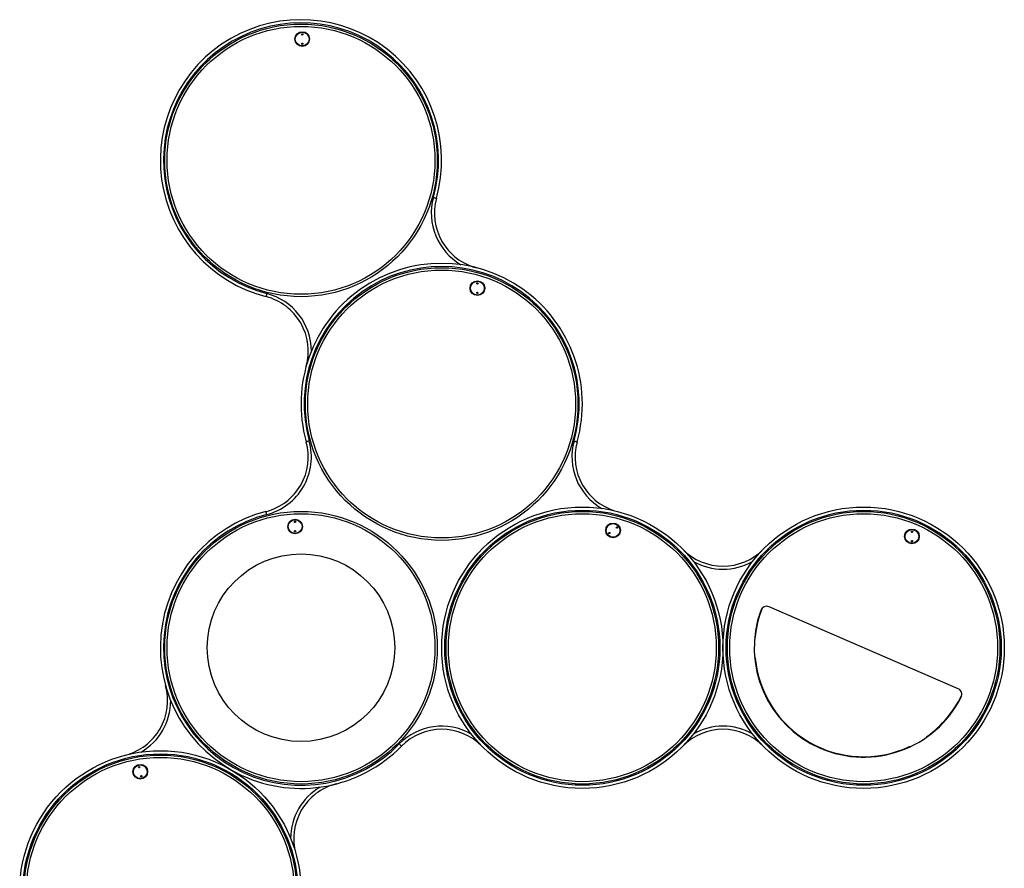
# Model space of a CAD drawing. Header units: millimetres. Extents: x -1137 to 2013, y -755 to 3954.
# Tile 53 of 53: x -1137 to 2013, y 1240 to 3954. Entities that reach past the tile are written whole.
import ezdxf

# ---------------------------------------------------------------- set-up
doc = ezdxf.new("R2010")
doc.units = ezdxf.units.MM

msp = doc.modelspace()

# ---------------------------------------------------------------- linework, layer by layer
at = {"color": 7, "linetype": 'Continuous', "lineweight": 25}
for p, q in [((1864.7, 1814.5), (1260.3, 2076.6)), ((1215.5, 1979), (1215.5, 1979)), ((1215.5, 1912.1), (1215.5, 1912.1)), ((1764.9, 1661.8), (1764.9, 1661.7)), ((1707.1, 1628.3), (1707, 1628.3))]:
    msp.add_line(p, q, dxfattribs=at)
at = {"color": 8, "linetype": 'Continuous', "lineweight": 25}
for p, q in [((1214.1, 1979), (1215.5, 1979)), ((1215.5, 1912.1), (1214.1, 1912.1)), ((1764.9, 1661.7), (1765.6, 1660.6)), ((1707.7, 1627.2), (1707.1, 1628.3))]:
    msp.add_line(p, q, dxfattribs=at)
at = {"color": 7, "linetype": 'Continuous', "lineweight": 25, "flags": 128}
for points in [[(186.3, 3386.2), (188.2, 3385.7), (190, 3385.1), (191.7, 3384.7), (193.1, 3384.3), (194.3, 3383.9), (195.2, 3383.7), (195.8, 3383.5), (196, 3383.5)], [(-347, 3078.2), (-347.5, 3076.4), (-348, 3074.5), (-348.4, 3072.9), (-348.8, 3071.4), (-349.1, 3070.2), (-349.3, 3069.3), (-349.5, 3068.7), (-349.5, 3068.6)], [(-211.3, 2606.8), (-213.2, 2606.2), (-215, 2605.7), (-216.7, 2605.3), (-218.1, 2604.9), (-219.3, 2604.5), (-220.2, 2604.3), (-220.8, 2604.1), (-221, 2604.1)], [(636.3, 2606.8), (638.2, 2606.2), (640, 2605.7), (641.7, 2605.3), (643.1, 2604.9), (644.3, 2604.5), (645.2, 2604.3), (645.8, 2604.1), (646, 2604.1)], [(-347, 2371.7), (-347.5, 2373.6), (-348, 2375.4), (-348.4, 2377.1), (-348.8, 2378.5), (-349.1, 2379.7), (-349.3, 2380.6), (-349.5, 2381.2), (-349.5, 2381.4)], [(76.8, 1637.6), (78.2, 1636.2), (79.5, 1634.9), (80.8, 1633.7), (81.8, 1632.7), (82.7, 1631.8), (83.4, 1631.1), (83.8, 1630.7), (83.9, 1630.6)]]:
    msp.add_lwpolyline(points, dxfattribs=at)
at = {"color": 7, "linetype": 'Continuous', "lineweight": 25}
for centre, radius in [((-237.5, 3504.4), 436), ((-237.5, 3504.4), 428.5), ((-233.7, 3892.4), 23.5), ((-233.7, 3892.4), 23), ((-233.7, 3892.4), 22), ((-233.7, 3907.4), 2.15), ((-233.7, 3877.4), 2.15), ((212.5, 2725), 436), ((212.5, 2725), 428.5), ((326.9, 3095.7), 23.5), ((326.9, 3095.7), 23), ((326.9, 3095.7), 22), ((326.9, 3110.7), 2.15), ((326.9, 3080.7), 2.15), ((662.5, 1945.5), 450), ((1562.5, 1945.5), 450), ((-237.5, 1945.5), 436), ((-237.5, 1945.5), 428.5), ((662.5, 1945.5), 440), ((662.5, 1945.5), 436), ((662.5, 1945.5), 428.5), ((1562.5, 1945.5), 440), ((1562.5, 1945.5), 436), ((1562.5, 1945.5), 428.5), ((-256.3, 2333.1), 23.5), ((-256.3, 2333.1), 23), ((-256.3, 2333.1), 22), ((-256.3, 2348.1), 2.15), ((760.9, 2320.9), 23.5), ((760.9, 2320.9), 23), ((760.9, 2320.9), 22), ((773.1, 2329.6), 2.15), ((-256.3, 2318.1), 2.15), ((748.7, 2312.2), 2.15), ((1716.9, 2301.5), 23.5), ((1716.9, 2301.5), 23), ((1716.9, 2301.5), 22), ((1716.9, 2316.5), 2.15), ((1716.9, 2286.5), 2.15), ((-237.5, 1945.5), 300), ((-687.5, 1166.1), 450), ((-687.5, 1166.1), 440), ((-687.5, 1166.1), 436), ((-687.5, 1166.1), 428.5), ((-751.6, 1548.8), 23.5), ((-751.6, 1548.8), 23), ((-751.6, 1548.8), 22), ((-755.3, 1563.3), 2.15), ((-747.9, 1534.3), 2.15)]:
    msp.add_circle(centre, radius, dxfattribs=at)
for centre, radius, start, end in [((-237.5, 3504.4), 450, 344.4153, 255.5847), ((-237.5, 3504.4), 440, 344.4153, 255.5847), ((369.3, 3335.1), 180, 164.4153, 255.5847), ((212.5, 2725), 450, 344.4153, 195.5847), ((212.5, 2725), 440, 344.4153, 195.5847), ((-394.3, 2894.2), 180, 344.4153, 75.5847), ((-394.3, 2555.7), 180, 284.4153, 15.5847), ((-394.3, 2555.7), 190, 284.4153, 15.5847), ((819.3, 2555.7), 180, 164.4153, 255.5847), ((-237.5, 1945.5), 450, 104.4153, 315.5847), ((-237.5, 1945.5), 440, 104.4153, 315.5847), ((1112.5, 2386.4), 180, 224.4153, 315.5847), ((1562.5, 1945.5), 350, 160.0306, 333.0814), ((1562.5, 1945.5), 348.6, 158.7839, 174.4976), ((1252.3, 2058.2), 20, 66.556, 160.0306), ((1209.5, 1979.5), 6, 314.9138, 354.5201), ((1209.5, 1911.5), 6, 5.4806, 45.0854), ((1562.5, 1945.5), 348.6, 185.5023, 294.4977), ((1562.5, 1945.5), 348.6, 185.5022, 294.4978), ((-844.3, 1776.3), 180, 284.4153, 15.5847), ((1856.7, 1796.1), 20, 333.0814, 66.556), ((1562.5, 1945.5), 348.6, 305.5023, 334.328), ((212.5, 1504.6), 180, 44.4153, 135.5847), ((1112.5, 1504.6), 180, 44.4153, 135.5847), ((1768.4, 1656.9), 6, 125.485, 165.081), ((1709.5, 1622.9), 6, 74.9115, 114.5229), ((-80.7, 1335.4), 180, 104.4153, 195.5847)]:
    msp.add_arc(centre, radius, start, end, dxfattribs=at)
at = {"color": 8, "linetype": 'Continuous', "lineweight": 25}
for centre, radius, start, end in [((369.3, 3335.1), 190, 164.4153, 239.9127), ((-394.3, 2894.2), 190, 0.0873, 75.5847), ((819.3, 2555.7), 190, 164.4153, 239.9127), ((1112.5, 2386.4), 190, 240.0873, 299.9127), ((1562.5, 1945.5), 348.6, 158.7898, 174.4978), ((-844.3, 1776.3), 190, 300.0873, 359.9127), ((1562.5, 1945.5), 348.6, 305.5022, 334.3221), ((212.5, 1504.6), 190, 60.0873, 135.5847), ((1112.5, 1504.6), 190, 60.0873, 119.9127), ((-80.7, 1335.4), 190, 120.0873, 179.9127)]:
    msp.add_arc(centre, radius, start, end, dxfattribs=at)
at = {"color": 7, "linetype": 'Continuous', "lineweight": 25}
msp.add_open_spline([(1215.4, 1912.4), (1215.3, 1913), (1215.1, 1914.2), (1214.3, 1915.1), (1213.9, 1915.6)], degree=3, knots=[0, 0, 0, 0, 0.499819, 1, 1, 1, 1], dxfattribs=at)

doc.saveas('drawing.dxf')
